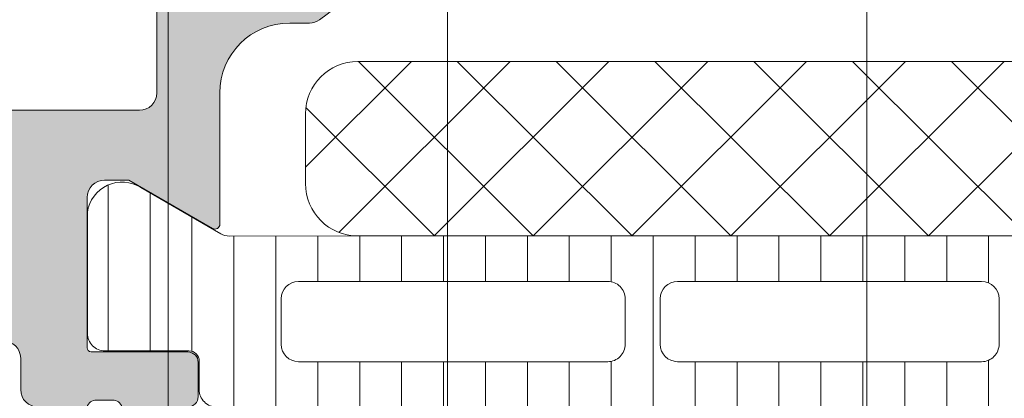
# Model space of a CAD drawing. Header units: millimetres. Extents: x 213386 to 506888, y 183055 to 450952.
# Tile 221 of 256: x 373059 to 373088, y 302159 to 302170. Entities that reach past the tile are written whole.
import ezdxf

# ---------------------------------------------------------------- set-up
doc = ezdxf.new("R2010")
doc.units = ezdxf.units.MM
doc.layers.add('FASÁDA DETAILNÍ', color=255, linetype='Continuous', lineweight=0)

msp = doc.modelspace()

# ---------------------------------------------------------------- hatches: boundary and pattern name
at = {"layer": 'FASÁDA DETAILNÍ'}
h = msp.add_hatch(color=256, dxfattribs=at)
edge = h.paths.add_edge_path()
edge.add_arc((373049.3202230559, 302114.206440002), 0.5000674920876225, 180.0077324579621, 269.9922675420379)
edge.add_line((373049.3201555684, 302113.7063725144), (373053.3201555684, 302113.7063725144))
edge.add_arc((373053.3200880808, 302114.206440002), 0.5000674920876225, 270.007732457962, 359.992267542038)
edge.add_line((373053.8201555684, 302114.2063725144), (373053.8201555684, 302115.5064213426))
edge.add_arc((373053.3201186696, 302115.5063844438), 0.5000369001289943, 0.004227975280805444, 89.9957720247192)
edge.add_line((373053.3201555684, 302116.0064213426), (373052.8201555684, 302116.0064213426))
edge.add_line((373052.8201555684, 302116.0064213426), (373052.8201555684, 302115.0064213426))
edge.add_line((373052.8201555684, 302115.0064213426), (373051.3201555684, 302115.0064213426))
edge.add_arc((373051.3201185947, 302116.0063843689), 0.9999630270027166, 179.9978814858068, 270.0021185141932, ccw=False)
edge.add_line((373050.3201555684, 302116.0064213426), (373050.3201555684, 302120.0064213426))
edge.add_arc((373051.3202324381, 302120.0063444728), 1.000076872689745, 90.0044039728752, 179.9955960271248, ccw=False)
edge.add_line((373051.3201555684, 302121.0064213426), (373052.8201555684, 302121.0064213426))
edge.add_line((373052.8201555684, 302121.0064213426), (373052.8201555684, 302120.0064213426))
edge.add_line((373052.8201555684, 302120.0064213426), (373053.3201555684, 302120.0064213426))
edge.add_arc((373053.3202130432, 302120.5063638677), 0.4999425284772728, 269.9934131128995, 360.0065868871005)
edge.add_line((373053.8201555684, 302120.5064213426), (373053.8201555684, 302123.3064091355))
edge.add_arc((373053.3201555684, 302123.3064091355), 0.5, 0, 90)
edge.add_line((373053.3201555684, 302123.8064091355), (373053.1201555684, 302123.8064091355))
edge.add_arc((373053.1201555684, 302123.3064091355), 0.5, 90, 180)
edge.add_line((373052.6201555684, 302123.3064091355), (373052.6201555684, 302122.8064091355))
edge.add_arc((373052.1201204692, 302122.8064442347), 0.5000351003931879, 270.00402178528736, 359.99597821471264, ccw=False)
edge.add_line((373052.1201555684, 302122.3064091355), (373051.3201525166, 302122.3064091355))
edge.add_arc((373051.32016908, 302122.806425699), 0.5000165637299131, 180.0018979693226, 269.9981020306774, ccw=False)
edge.add_line((373050.8201525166, 302122.8064091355), (373050.8201525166, 302154.106403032))
edge.add_line((373050.8201525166, 302154.106403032), (373051.2525491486, 302160.1448606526))
edge.add_arc((373052.2517688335, 302160.1064045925), 0.9999594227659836, 90, 177.7959971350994, ccw=False)
edge.add_line((373052.2517688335, 302161.1063640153), (373058.9202210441, 302161.1063640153))
edge.add_arc((373058.9202210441, 302160.6063640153), 0.5, 0, 90, ccw=False)
edge.add_line((373059.4202210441, 302160.6063640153), (373059.4202210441, 302159.7063640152))
edge.add_arc((373059.9202210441, 302159.7063640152), 0.5, 180, 270)
edge.add_line((373059.9202210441, 302159.2063640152), (373061.32022257, 302159.2063640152))
edge.add_arc((373061.587743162, 302159.1275275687), 0.2788950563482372, 88.83541063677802, 163.5801235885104, ccw=False)
edge.add_line((373061.5934115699, 302159.4063650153), (373062.0470055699, 302159.4063650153))
edge.add_arc((373062.0526662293, 302159.1274969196), 0.2789255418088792, 16.424594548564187, 91.16287005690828, ccw=False)
edge.add_line((373062.3202095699, 302159.2063640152), (373064.20022057, 302159.2063640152))
edge.add_arc((373064.20022057, 302159.5063640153), 0.3000000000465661, 270, 360)
edge.add_line((373064.50022057, 302159.5063640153), (373064.50022057, 302160.4863383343))
edge.add_arc((373064.20022057, 302160.4863383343), 0.2999999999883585, 1.111684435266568e-08, 90)
edge.add_line((373064.20022057, 302160.7863383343), (373061.44022257, 302160.7863383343))
edge.add_arc((373061.44022257, 302160.9063383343), 0.1199999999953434, 180, 270, ccw=False)
edge.add_line((373061.32022257, 302160.9063383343), (373061.32022257, 302165.2063640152))
edge.add_arc((373061.82022257, 302165.2063640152), 0.5, 90, 180, ccw=False)
edge.add_line((373061.82022257, 302165.7063640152), (373062.5202225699, 302165.7063640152))
edge.add_line((373062.5202225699, 302165.7063640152), (373064.913042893, 302164.3248685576))
edge.add_arc((373064.9821027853, 302164.4444837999), 0.1381197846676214, 240.0000000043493, 360)
edge.add_line((373065.12022257, 302164.4444837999), (373065.12022257, 302168.2063640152))
edge.add_arc((373067.12022257, 302168.2063640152), 2, 90, 180, ccw=False)
edge.add_line((373067.12022257, 302170.2063640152), (373067.6882179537, 302170.2063640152))
edge.add_arc((373067.6882179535, 302170.7063640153), 0.5000000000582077, 270.0000000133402, 304.4790717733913)
edge.add_arc((373065.1407446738, 302174.4158626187), 4.999999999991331, 304.4790717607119, 354.6507719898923)
edge.add_arc((373069.9820959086, 302173.9682442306), 0.1381197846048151, 352.2975625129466, 479.9999999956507)
edge.add_line((373069.9130360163, 302174.0878594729), (373067.5202156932, 302172.7063640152))
edge.add_line((373067.5202156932, 302172.7063640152), (373066.8202156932, 302172.7063640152))
edge.add_arc((373066.8202156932, 302173.2063640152), 0.5, 180, 270, ccw=False)
edge.add_line((373066.3202156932, 302173.2063640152), (373066.3202156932, 302177.5063896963))
edge.add_arc((373066.4402156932, 302177.5063896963), 0.1199999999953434, 90, 180, ccw=False)
edge.add_line((373066.4402156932, 302177.6263896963), (373069.2002136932, 302177.6263896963))
edge.add_arc((373069.2002136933, 302177.9263896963), 0.2999999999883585, 269.9999999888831, 359.9999999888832)
edge.add_line((373069.5002136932, 302177.9263896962), (373069.5002136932, 302178.9063640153))
edge.add_arc((373069.2002136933, 302178.9063640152), 0.2999999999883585, 1.111684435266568e-08, 90.00000001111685)
edge.add_line((373069.2002136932, 302179.2063640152), (373067.3202026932, 302179.2063640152))
edge.add_arc((373067.0526593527, 302179.2852311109), 0.2789255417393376, 268.8371299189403, 343.57540543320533, ccw=False)
edge.add_line((373067.0469986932, 302179.0063630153), (373066.5934046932, 302179.0063630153))
edge.add_arc((373066.5877362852, 302179.2852004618), 0.2788950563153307, 196.4198764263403, 271.16458937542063, ccw=False)
edge.add_line((373066.3202156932, 302179.2063640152), (373063.3201572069, 302179.2063640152))
edge.add_line((373063.3201572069, 302179.2063640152), (373062.6200543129, 302178.5062916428))
edge.add_line((373062.6200543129, 302178.5062916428), (373062.6200543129, 302177.9062855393))
edge.add_line((373062.6200543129, 302177.9062855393), (373064.2200604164, 302177.9062855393))
edge.add_arc((373064.2200509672, 302177.4062760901), 0.5000094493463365, 0.0010827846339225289, 89.99891721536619, ccw=False)
edge.add_line((373064.7200604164, 302177.4062855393), (373064.7200604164, 302177.0108574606))
edge.add_arc((373064.2200604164, 302177.0108574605), 0.5000000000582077, -14.999999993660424, 6.670120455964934e-09, ccw=False)
edge.add_line((373064.7030233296, 302176.881447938), (373064.3188145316, 302175.4475611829))
edge.add_arc((373063.3528887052, 302175.706380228), 1.00000000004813, 270, 345.0000000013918, ccw=False)
edge.add_line((373063.3528887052, 302174.706380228), (373057.6200665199, 302174.706380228))
edge.add_line((373057.6200665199, 302174.706380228), (373057.6200665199, 302177.9062855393))
edge.add_line((373057.6200665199, 302177.9062855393), (373058.4200543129, 302177.9062855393))
edge.add_line((373058.4200543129, 302177.9062855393), (373058.4200543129, 302178.5062916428))
edge.add_line((373058.4200543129, 302178.5062916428), (373057.2076214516, 302179.2062733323))
edge.add_line((373057.2076214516, 302179.2062733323), (373056.1200665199, 302179.2062733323))
edge.add_line((373056.1200665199, 302179.2062733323), (373056.1200665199, 302164.2063640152))
edge.add_arc((373055.6200665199, 302164.2063640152), 0.5, -90, 0, ccw=False)
edge.add_line((373055.6200665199, 302163.7063640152), (373049.8201555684, 302163.7063640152))
edge.add_arc((373049.8201555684, 302162.7063640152), 1, 90, 180)
edge.add_line((373048.8201555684, 302162.7063640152), (373048.8201555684, 302114.2063725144))
edge = h.paths.add_edge_path(flags=16)
edge.add_line((373058.4200543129, 302173.106380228), (373062.8200543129, 302173.106380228))
edge.add_arc((373062.8200543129, 302172.606380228), 0.5, 0, 90, ccw=False)
edge.add_line((373063.3200543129, 302172.606380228), (373063.3200543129, 302168.206380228))
edge.add_arc((373062.8200543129, 302168.206380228), 0.5, -90, 0, ccw=False)
edge.add_line((373062.8200543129, 302167.706380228), (373058.4200543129, 302167.706380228))
edge.add_arc((373058.4200543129, 302168.206380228), 0.5, 180, 270, ccw=False)
edge.add_line((373057.9200543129, 302168.206380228), (373057.9200543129, 302172.606380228))
edge.add_arc((373058.4200543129, 302172.606380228), 0.5, 90, 180, ccw=False)
h = msp.add_hatch(dxfattribs=at)
h.set_pattern_fill('NETZ', color=256, scale=2, angle=225, style=0)
h.set_pattern_definition([(225, (373082.5712321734, 302164.1071073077), (1.414213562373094, -1.414213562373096), []), (314.9999999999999, (373082.5712321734, 302164.1071073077), (1.414213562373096, 1.414213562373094), [])])
h.paths.add_polyline_path([(373069.0712321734, 302169.1071073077, 0.4142135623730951), (373067.5712321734, 302167.6071073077), (373067.5712321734, 302165.6071073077, 0.4142135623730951), (373069.0712321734, 302164.1071073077), (373096.0712321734, 302164.1071073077, 0.4142135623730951), (373097.5712321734, 302165.6071073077), (373097.5712321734, 302167.6071073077, 0.4142135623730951), (373096.0712321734, 302169.1071073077)])
h = msp.add_hatch(dxfattribs=at)
h.set_pattern_fill('LINIE', color=256, scale=1.2, angle=90, style=0)
h.set_pattern_definition([(90, (397979.9212210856, 280090.0711733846), (-1.2, 7.347638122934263e-17), [])])
edge = h.paths.add_edge_path()
edge.add_arc((373064.2302388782, 302160.515562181), 0.2999999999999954, 0.0020752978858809, 90.00207529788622, ccw=False)
edge.add_line((373064.530238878, 302160.5155730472), (373064.5302675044, 302159.7052417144))
edge.add_arc((373065.0302648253, 302159.7052571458), 0.4999973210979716, 180.0017683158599, 270.0023822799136)
edge.add_line((373065.0302856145, 302159.2052598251), (373065.8713578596, 302159.2039392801))
edge.add_arc((373065.8713578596, 302159.0039392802), 0.1999999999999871, 3.979039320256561e-13, 90.00000000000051, ccw=False)
edge.add_line((373066.0713578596, 302159.0039392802), (373066.0713578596, 302154.9039392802))
edge.add_arc((373066.5713578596, 302154.9039392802), 0.5000000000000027, 179.9999999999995, 269.9999999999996)
edge.add_line((373066.5713578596, 302154.4039392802), (373067.4021070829, 302154.4039392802))
edge.add_arc((373067.402107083, 302155.4039392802), 0.9999999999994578, 270.0000000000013, 344.9999999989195)
edge.add_line((373068.3680329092, 302155.145120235), (373068.5713578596, 302155.9039392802))
edge.add_line((373068.5713578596, 302155.9039392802), (373067.5713578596, 302155.9039392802))
edge.add_line((373067.5713578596, 302155.9039392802), (373067.5713578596, 302158.2039392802))
edge.add_arc((373068.5754843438, 302158.2022300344), 1.004127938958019, 90.23408772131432, 179.9024699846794, ccw=False)
edge.add_line((373068.5713818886, 302159.2063495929), (373071.5712602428, 302159.2063495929))
edge.add_arc((373071.5672318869, 302158.2022302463), 1.004127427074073, 360.09751797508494, 449.7701403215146, ccw=False)
edge.add_line((373072.5713578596, 302158.2039392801), (373072.5713578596, 302155.9039392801))
edge.add_line((373072.5713578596, 302155.9039392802), (373071.5713578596, 302155.9039392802))
edge.add_line((373071.5713578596, 302155.9039392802), (373071.7746828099, 302155.145120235))
edge.add_arc((373072.7406086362, 302155.4039392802), 1.000000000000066, 195.0000000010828, 269.9999999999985)
edge.add_line((373072.7406086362, 302154.4039392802), (373073.5713578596, 302154.4039392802))
edge.add_arc((373073.5713578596, 302154.9039392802), 0.4999999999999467, 270, 360)
edge.add_line((373074.0713578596, 302154.9039392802), (373074.0713578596, 302159.0039392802))
edge.add_arc((373074.2755309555, 302159.0022107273), 0.2041804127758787, 91.1558689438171, 179.5149389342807, ccw=False)
edge.add_line((373074.2714121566, 302159.2063495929), (373100.1127789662, 302159.2063725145))
edge.add_arc((373100.1127635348, 302159.7063698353), 0.4999973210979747, 270.0017683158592, 360.002382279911)
edge.add_line((373100.6127608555, 302159.7063906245), (373100.6127322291, 302160.5167219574))
edge.add_arc((373100.9127322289, 302160.5167328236), 0.299999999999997, 90.0020752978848, 180.0020752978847, ccw=False)
edge.add_line((373100.9127213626, 302160.8167328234), (373103.312719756, 302160.8164878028))
edge.add_arc((373103.3127042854, 302161.3164837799), 0.499995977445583, 270.0017728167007, 360.0023777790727)
edge.add_line((373103.8127002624, 302161.3165045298), (373103.8125736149, 302164.7930460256))
edge.add_arc((373102.8227606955, 302164.6506995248), 0.99999607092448, 368.1836833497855, 482.7290913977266)
edge.add_line((373102.2820952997, 302165.491932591), (373099.9984862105, 302164.1733801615))
edge.add_arc((373099.7484705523, 302164.6063838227), 0.5000000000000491, 270.00213520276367, 300.00207189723, ccw=False)
edge.add_line((373099.7484891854, 302164.1063838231), (373065.3942204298, 302164.1052975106))
edge.add_arc((373065.3942028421, 302164.6052975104), 0.5000000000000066, 240.0020786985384, 270.0020153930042, ccw=False)
edge.add_line((373065.1442185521, 302164.1722757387), (373062.8605139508, 302165.4906627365))
edge.add_arc((373062.3199094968, 302164.6493905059), 0.9999960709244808, 417.2750591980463, 531.8204672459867)
edge.add_line((373061.3300862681, 302164.7916653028), (373061.3302129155, 302161.3151238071))
edge.add_arc((373061.8302088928, 302161.3151392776), 0.4999959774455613, 180.0017728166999, 270.0023777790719)
edge.add_line((373061.8302296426, 302160.8151433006), (373064.230228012, 302160.8155621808))
edge = h.paths.add_edge_path(flags=16)
edge.add_line((373088.4213516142, 302161.0058377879), (373088.4213516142, 302162.3058318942))
edge.add_arc((373088.9213479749, 302162.3058355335), 0.4999963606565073, 89.99958295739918, 180.0004170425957, ccw=False)
edge.add_line((373088.9213516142, 302162.8058318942), (373097.7713455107, 302162.8058318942))
edge.add_arc((373097.7713491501, 302162.3058355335), 0.4999963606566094, -0.0004170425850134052, 90.00041704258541, ccw=False)
edge.add_line((373098.2713455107, 302162.3058318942), (373098.2713455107, 302161.0058377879))
edge.add_arc((373097.7713455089, 302161.0058212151), 0.5000000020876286, 270.0000002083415, 360.0018991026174, ccw=False)
edge.add_line((373097.7713455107, 302160.505821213), (373088.9213516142, 302160.505821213))
edge.add_arc((373088.9213516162, 302161.0058212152), 0.5000000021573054, 179.9981009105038, 269.9999997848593, ccw=False)
edge = h.paths.add_edge_path(flags=16)
edge.add_arc((373078.2213455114, 302161.005821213), 0.4999999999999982, 179.9999999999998, 270.000000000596, ccw=False)
edge.add_line((373077.7213455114, 302161.005821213), (373077.7213455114, 302162.3058318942))
edge.add_arc((373078.2213455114, 302162.3058318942), 0.4999999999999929, 89.99999999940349, 179.9999999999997, ccw=False)
edge.add_line((373078.2213455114, 302162.8058318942), (373086.921351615, 302162.8058318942))
edge.add_arc((373086.9213516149, 302162.3058318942), 0.5000000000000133, 360.0000000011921, 449.99999999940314, ccw=False)
edge.add_line((373087.4213516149, 302162.3058318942), (373087.4213516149, 302161.005821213))
edge.add_arc((373086.9213516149, 302161.005821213), 0.5000000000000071, 270.0000000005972, 360.0000000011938, ccw=False)
edge.add_line((373086.9213516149, 302160.505821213), (373078.2213455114, 302160.505821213))
edge = h.paths.add_edge_path(flags=16)
edge.add_arc((373076.2213491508, 302162.3058355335), 0.4999963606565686, -0.00041704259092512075, 90.00041704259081, ccw=False)
edge.add_line((373076.7213455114, 302162.3058318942), (373076.7213455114, 302161.0058377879))
edge.add_arc((373076.2213455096, 302161.0058212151), 0.5000000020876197, 270.00000020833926, 360.0018991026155, ccw=False)
edge.add_line((373076.2213455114, 302160.505821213), (373067.3713363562, 302160.505821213))
edge.add_arc((373067.3713363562, 302161.0058059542), 0.4999847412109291, 179.9999999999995, 270.0000000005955, ccw=False)
edge.add_line((373066.8713516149, 302161.0058059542), (373066.8713516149, 302162.3058166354))
edge.add_arc((373067.3713668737, 302162.3058166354), 0.5000152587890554, 89.99999999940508, 180.0000000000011, ccw=False)
edge.add_line((373067.3713668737, 302162.8058318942), (373076.2213455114, 302162.8058318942))

# ---------------------------------------------------------------- linework, layer by layer
for p, q in [((373063.6382437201, 288952.6545279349), (373063.6382437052, 307967.1544280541)), ((373063.6382437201, 293752.6545279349), (373063.638243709, 307967.1544280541)), ((373063.6382437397, 284292.1544280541), (373063.6382437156, 307967.1544280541)), ((373071.6382437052, 307967.1544280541), (373071.6382437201, 288952.6545279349)), ((373071.638243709, 307967.1544280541), (373071.6382437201, 293752.6545279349)), ((373071.6382437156, 307967.1544280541), (373071.6382437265, 297319.0318729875)), ((373071.6382437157, 307967.1544280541), (373071.6382437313, 292519.031885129)), ((373071.6382437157, 307967.1544280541), (373071.6382437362, 287719.0318729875)), ((373083.6382437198, 288952.6545279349), (373083.6382437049, 307967.1544280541)), ((373083.6382437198, 293752.6545279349), (373083.6382437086, 307967.1544280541)), ((373083.6382437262, 297319.0318729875), (373083.6382437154, 307967.1544280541)), ((373083.6382437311, 292519.031885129), (373083.6382437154, 307967.1544280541)), ((373083.638243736, 287719.0318729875), (373083.6382437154, 307967.1544280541)), ((373063.6382437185, 301177.6545368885), (373063.6382473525, 303317.1544282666)), ((373071.6382473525, 303317.1544282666), (373071.6382453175, 302119.0318729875)), ((373083.6382453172, 302119.0318729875), (373083.6382473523, 303317.1544282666)), ((373065.1442185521, 302164.1722757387), (373062.8605139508, 302165.4906627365)), ((373061.3300862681, 302164.7916653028), (373061.3302129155, 302161.3151238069)), ((373099.7484891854, 302164.1063838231), (373065.3942204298, 302164.1052975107)), ((373067.3713668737, 302162.8058318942), (373076.2213455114, 302162.8058318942)), ((373078.2213455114, 302162.8058318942), (373086.9213516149, 302162.8058318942)), ((373066.8713516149, 302161.0058059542), (373066.8713516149, 302162.3058166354)), ((373076.7213455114, 302162.3058318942), (373076.7213455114, 302161.0058377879)), ((373077.7213455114, 302161.005821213), (373077.7213455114, 302162.3058318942)), ((373087.4213516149, 302162.3058318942), (373087.4213516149, 302161.005821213)), ((373061.8302296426, 302160.8151433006), (373064.230228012, 302160.8155621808)), ((373064.530238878, 302160.5155730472), (373064.5302675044, 302159.7052417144)), ((373076.2213455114, 302160.505821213), (373067.3713363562, 302160.505821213)), ((373086.9213516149, 302160.505821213), (373078.2213455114, 302160.505821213))]:
    msp.add_line(p, q, dxfattribs=at)
msp.add_lwpolyline([(373058.9202210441, 302161.1063640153, -0.4142135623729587), (373059.4202210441, 302160.6063640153), (373059.4202210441, 302159.7063640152, 0.4142135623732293), (373059.9202210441, 302159.2063640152), (373061.32022257, 302159.2063640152, -0.3382124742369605), (373061.5934115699, 302159.4063650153), (373062.0470055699, 302159.4063650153, -0.33818117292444), (373062.3202095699, 302159.2063640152), (373064.20022057, 302159.2063640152, 0.414213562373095), (373064.50022057, 302159.5063640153), (373064.50022057, 302160.4863383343, 0.414213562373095), (373064.20022057, 302160.7863383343), (373061.44022257, 302160.7863383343, -0.414213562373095), (373061.32022257, 302160.9063383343), (373061.32022257, 302165.2063640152, -0.414213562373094), (373061.82022257, 302165.7063640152), (373062.5202225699, 302165.7063640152), (373064.913042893, 302164.3248685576, 0.5773502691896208), (373065.12022257, 302164.4444837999), (373065.12022257, 302168.2063640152, -0.4142135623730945), (373067.12022257, 302170.2063640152), (373067.6882179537, 302170.2063640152, 0.1515887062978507), (373067.9712705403, 302170.2941975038, 0.2224807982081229), (373070.1189695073, 302173.9497322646, 0.6230654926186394)], format="xyb", dxfattribs=at)
for points in [[(373058.4200543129, 302173.106380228), (373062.8200543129, 302173.106380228, -0.4142135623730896), (373063.3200543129, 302172.606380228), (373063.3200543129, 302168.206380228, -0.4142135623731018), (373062.8200543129, 302167.706380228), (373058.4200543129, 302167.706380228, -0.4142135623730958), (373057.9200543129, 302168.206380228), (373057.9200543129, 302172.606380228, -0.4142135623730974)], [(373096.0712321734, 302164.1071073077), (373069.0712321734, 302164.1071073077, -0.414213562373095), (373067.5712321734, 302165.6071073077), (373067.5712321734, 302167.6071073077, -0.414213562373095), (373069.0712321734, 302169.1071073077), (373096.0712321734, 302169.1071073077, -0.414213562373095), (373097.5712321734, 302167.6071073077), (373097.5712321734, 302165.6071073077, -0.414213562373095)]]:
    msp.add_lwpolyline(points, format="xyb", close=True, dxfattribs=at)
for centre, radius, start, end in [((373062.3199094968, 302164.6493905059), 0.999996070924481, 57.27505919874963, 171.8204672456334), ((373065.3942028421, 302164.6052975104), 0.5000000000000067, 240.0020786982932, 270.0020153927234), ((373067.3713668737, 302162.3058166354), 0.500015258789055, 90, 180), ((373076.2213491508, 302162.3058355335), 0.4999963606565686, 359.9995829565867, 90.00041704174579), ((373078.2213455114, 302162.3058318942), 0.4999999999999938, 90, 180), ((373086.9213516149, 302162.3058318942), 0.5000000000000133, 1.667526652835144e-09, 90), ((373061.8302088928, 302161.3151392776), 0.4999959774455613, 180.0017728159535, 270.0023777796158), ((373067.3713363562, 302161.0058059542), 0.4999847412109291, 180, 270), ((373076.2213455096, 302161.0058212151), 0.5000000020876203, 270.0000002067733, 0.001899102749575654), ((373078.2213455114, 302161.005821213), 0.4999999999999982, 180, 270), ((373086.9213516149, 302161.005821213), 0.5000000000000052, 270, 1.667526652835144e-09), ((373064.2302388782, 302160.515562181), 0.2999999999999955, 0.002075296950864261, 90.00207529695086), ((373065.0302648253, 302159.7052571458), 0.4999973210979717, 180.0017683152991, 270.0023822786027)]:
    msp.add_arc(centre, radius, start, end, dxfattribs=at)

doc.saveas('drawing.dxf')
